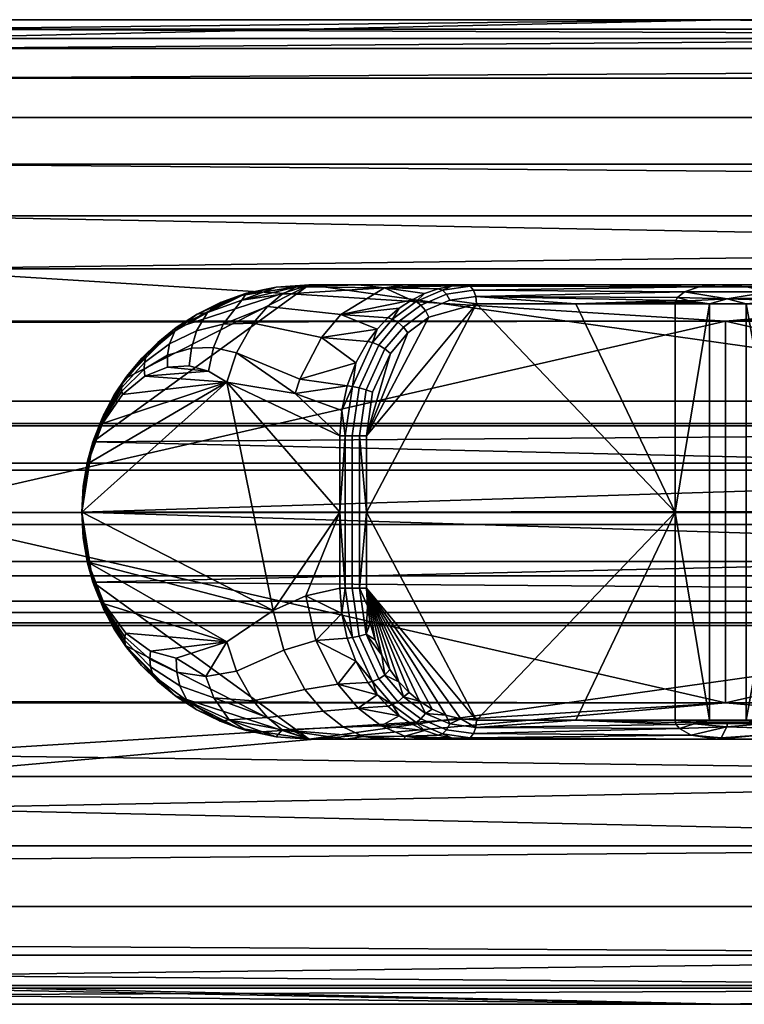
# Model space of a CAD drawing. Header units: millimetres. Extents: x -168 to 423, y -126 to 124.
# Tile 251 of 256: x 263 to 282, y -14 to 12. Entities that reach past the tile are written whole.
import ezdxf

# ---------------------------------------------------------------- set-up
doc = ezdxf.new("R2010")
doc.units = ezdxf.units.MM
doc.header["$MEASUREMENT"] = 0
doc.layers.add('Default', color=7, linetype='Continuous', true_color=0x000000)

msp = doc.modelspace()

# ---------------------------------------------------------------- meshes
at = {"layer": 'Default'}
mesh = msp.add_polyface(dxfattribs=at)
corners = [(259.284, 4.522, 12.335), (259.303, 4.527, 12.335), (259.29, 4.525, 12.335), (259.278, 4.517, 12.335), (259.274, 4.511, 12.335), (259.27, 4.505, 12.335), (259.268, 4.492, 12.335), (259.268, -0.508, 12.335), (281.303, 4.527, 12.335), (281.303, -5.543, 12.335), (259.303, 7.317, -2.662), (258.263, 7.119, -2.662), (259.303, 8.679, -2.003), (259.29, 4.525, -3.165), (259.303, 5.909, -3.044), (259.303, 4.527, -3.165), (303.303, 11.192, 0.41), (303.303, 9.913, -1.081), (259.303, 9.913, -1.081), (259.303, 10.947, 0.061), (303.303, 12.069, 2.167), (259.303, 11.731, 1.355), (259.303, 12.243, 2.722), (259.303, 12.492, 4.085), (281.303, 12.492, 4.085), (303.303, 8.309, -2.215), (303.303, 6.477, -2.923), (259.303, 7.317, -2.662), (259.303, 8.679, -2.003), (259.303, 5.909, -3.044), (281.303, 4.527, -3.165), (259.303, 4.527, -3.165), (259.303, 4.527, -3.165), (259.268, 4.492, -3.165), (259.27, 4.505, -3.165), (281.303, -5.543, -3.165), (259.268, -0.508, -3.165), (281.303, 4.527, -3.165), (259.274, 4.511, -3.165), (259.284, 4.522, -3.165), (259.29, 4.525, -3.165), (259.278, 4.517, -3.165), (259.303, 9.913, 10.251), (257.308, 9.532, 10.251), (259.303, 8.679, 11.174), (259.303, 10.947, 9.109), (258.263, 7.119, 11.833), (259.29, 4.525, 12.335), (259.303, 4.527, 12.335), (259.303, 5.909, 12.215), (259.303, 12.243, 6.449), (281.303, 12.492, 5.085), (259.303, 12.492, 5.085), (303.303, 12.243, 6.449), (281.303, 4.527, 12.335), (259.303, 5.909, 12.215), (259.303, 4.527, 12.335), (259.303, 11.992, 5.085), (259.303, 12.492, 5.085), (281.303, 12.492, 5.085), (259.303, 12.492, 4.085), (259.303, 11.992, 4.085), (281.303, 12.492, 4.085), (257.362, 11.737, 4.085)]
mesh.append_faces([[corners[k] for k in face] for face in [(0, 1, 2, 2), (1, 0, 3, 3), (4, 1, 3, 3), (1, 5, 6, 6), (7, 8, 6, 6), (5, 1, 4, 4), (9, 8, 7, 7), (1, 6, 8, 8), (10, 11, 12, 12), (13, 11, 14, 15), (14, 11, 10, 10), (16, 17, 18, 19), (20, 16, 19, 21), (22, 23, 24, 24), (20, 22, 24, 24), (21, 22, 20, 20), (25, 26, 27, 28), (28, 18, 17, 25), (26, 29, 27, 27), (30, 31, 29, 29), (32, 33, 34, 34), (35, 36, 37, 37), (38, 32, 34, 34), (39, 40, 32, 32), (32, 41, 39, 39), (41, 32, 38, 38), (36, 33, 37, 37), (37, 33, 32, 32), (42, 43, 44, 44), (45, 43, 42, 42), (46, 47, 48, 49), (50, 51, 52, 52), (53, 51, 50, 50), (54, 55, 56, 56), (57, 58, 59, 59), (60, 61, 62, 62), (63, 61, 60, 60)]])
mesh = msp.add_polyface(dxfattribs=at)
corners = [(303.303, 4.527, 12.335), (303.336, 4.505, 12.335), (303.333, 4.511, 12.335), (303.338, 4.492, 12.335), (303.328, 4.517, 12.335), (281.303, 4.527, 12.335), (303.322, 4.522, 12.335), (303.316, 4.525, 12.335), (303.338, -0.508, 12.335), (281.303, 12.492, 4.085), (303.303, 12.492, 4.085), (303.303, 12.069, 2.167), (303.303, 6.477, -2.923), (303.303, 4.527, -3.165), (281.303, 4.527, -3.165), (259.303, 5.909, -3.044), (303.303, 4.527, -3.165), (303.303, 6.477, -2.923), (304.343, 7.119, -2.662), (303.316, 4.525, -3.165), (303.303, 4.527, -3.165), (303.338, 4.492, -3.165), (281.303, 4.527, -3.165), (303.316, 4.525, -3.165), (303.322, 4.522, -3.165), (303.328, 4.517, -3.165), (303.333, 4.511, -3.165), (303.336, 4.505, -3.165), (303.338, -0.508, -3.165), (281.303, -5.543, -3.165), (303.303, 7.317, 11.833), (304.343, 7.119, 11.833), (303.303, 8.679, 11.174), (303.303, 5.909, 12.215), (303.303, 4.527, 12.335), (303.316, 4.525, 12.335), (259.303, 12.243, 6.449), (259.303, 11.731, 7.816), (303.303, 11.731, 7.816), (303.303, 12.243, 6.449), (259.303, 10.947, 9.109), (303.303, 10.947, 9.109), (281.303, 12.492, 5.085), (303.303, 12.492, 5.085), (303.303, 9.913, 10.251), (259.303, 9.913, 10.251), (259.303, 8.679, 11.174), (303.303, 8.679, 11.174), (259.303, 7.317, 11.833), (259.303, 5.909, 12.215), (303.303, 5.909, 12.215), (303.303, 7.317, 11.833), (303.303, 4.527, 12.335), (281.303, 4.527, 12.335), (281.303, 12.492, 5.085), (303.303, 12.492, 5.085), (303.303, 11.992, 5.085), (259.303, 11.992, 5.085), (259.303, 11.992, 4.085), (259.303, 11.992, 5.085), (303.303, 11.992, 5.085), (303.303, 11.992, 4.085), (281.303, 12.492, 4.085), (303.303, 11.992, 4.085), (303.303, 12.492, 4.085), (259.303, 11.992, 4.085)]
mesh.append_faces([[corners[k] for k in face] for face in [(0, 1, 2, 2), (1, 0, 3, 3), (4, 0, 2, 2), (0, 5, 3, 3), (0, 6, 7, 7), (0, 4, 6, 6), (8, 3, 5, 5), (9, 10, 11, 11), (12, 13, 14, 14), (14, 15, 12, 12), (16, 17, 18, 19), (20, 21, 22, 22), (20, 23, 24, 24), (24, 25, 20, 20), (20, 26, 27, 27), (27, 21, 20, 20), (26, 20, 25, 25), (28, 22, 21, 21), (28, 29, 22, 22), (30, 31, 32, 32), (33, 34, 35, 35), (33, 31, 30, 30), (36, 37, 38, 39), (37, 40, 41, 38), (42, 39, 43, 43), (44, 41, 40, 45), (45, 46, 47, 44), (48, 49, 50, 51), (46, 48, 51, 47), (52, 50, 53, 53), (49, 53, 50, 50), (54, 55, 56, 56), (56, 57, 54, 54), (58, 59, 60, 61), (62, 63, 64, 64), (65, 63, 62, 62)]])
mesh = msp.add_polyface(dxfattribs=at)
corners = [(379.087, 3.421, 9.122), (379.087, 0.785, 7.294), (379.087, 1.985, 10.045), (379.087, 0.346, 10.526), (379.087, 1.832, 6.465), (379.087, 4.54, 7.831), (379.087, 2.415, 5.264), (379.087, 5.492, 4.587), (379.087, 5.249, 6.278), (379.087, -0.518, 7.587), (379.087, -1.362, 10.526), (379.087, -1.818, 7.286), (379.087, -4.437, 9.122), (379.087, -3, 10.045), (379.087, -2.859, 6.45), (379.087, -5.555, 7.831), (379.087, -3.435, 5.245), (379.087, -6.508, 4.587), (379.087, -6.265, 6.278), (379.087, -3.508, 4.587), (379.087, 2.419, 3.929), (379.087, 5.288, 3.034), (379.087, 4.688, 1.587), (379.087, 1.771, 2.637), (379.087, 3.735, 0.345), (379.087, 2.492, -0.609), (379.087, 1.045, -1.208), (379.087, 0.594, 1.797), (379.087, -0.839, 1.606), (379.087, -2.195, 2.107), (379.087, -4.751, 0.345), (379.087, -3.159, 3.184), (379.087, -6.303, 3.034), (379.087, -5.704, 1.587), (379.087, -2.061, -1.208), (379.087, -3.508, -0.609), (109.661, 2.415, 5.264), (109.661, -0.839, 1.606), (109.661, -2.195, 2.107), (109.661, -3.435, 5.245), (109.661, 1.832, 6.465), (109.661, 0.594, 1.797), (109.661, 2.419, 3.929), (109.661, 1.771, 2.637), (109.661, -0.518, 7.587), (109.661, 0.785, 7.294), (109.661, -1.818, 7.286), (109.661, -2.859, 6.45), (109.661, -3.159, 3.184), (109.661, -3.508, 4.587), (379.087, -3.508, 4.587), (379.087, -3.435, 5.245), (109.661, -3.435, 5.245), (109.661, -3.508, 4.587), (379.087, -2.859, 6.45), (109.661, -2.859, 6.45), (379.087, -1.818, 7.286), (379.087, -0.518, 7.587), (109.661, -0.518, 7.587), (109.661, -1.818, 7.286), (379.087, 0.785, 7.294), (379.087, 1.832, 6.465), (109.661, 1.832, 6.465), (109.661, 0.785, 7.294), (109.661, 2.415, 5.264), (379.087, 2.415, 5.264), (379.087, 2.419, 3.929), (379.087, 1.771, 2.637), (109.661, 1.771, 2.637), (109.661, 2.419, 3.929), (379.087, 0.594, 1.797), (109.661, 0.594, 1.797), (379.087, -0.839, 1.606), (379.087, -2.195, 2.107), (109.661, -2.195, 2.107), (109.661, -0.839, 1.606), (379.087, -3.159, 3.184), (379.087, -3.508, 4.587), (109.661, -3.508, 4.587), (109.661, -3.159, 3.184)]
mesh.append_faces([[corners[k] for k in face] for face in [(0, 1, 2, 2), (2, 1, 3, 3), (4, 0, 5, 5), (5, 6, 4, 4), (7, 6, 8, 8), (3, 1, 9, 9), (4, 1, 0, 0), (6, 5, 8, 8), (10, 3, 9, 9), (11, 12, 13, 13), (12, 14, 15, 15), (10, 11, 13, 13), (14, 16, 15, 15), (16, 17, 18, 18), (16, 18, 15, 15), (19, 17, 16, 16), (11, 14, 12, 12), (11, 10, 9, 9), (20, 7, 21, 21), (20, 22, 23, 23), (22, 20, 21, 21), (24, 25, 23, 23), (26, 27, 25, 25), (25, 27, 23, 23), (28, 27, 26, 26), (22, 24, 23, 23), (29, 30, 31, 31), (17, 19, 32, 32), (32, 19, 31, 31), (31, 33, 32, 32), (34, 29, 28, 28), (34, 35, 29, 29), (31, 30, 33, 33), (36, 37, 38, 38), (36, 39, 40, 40), (41, 42, 43, 43), (42, 41, 37, 37), (37, 36, 42, 42), (44, 45, 40, 40), (46, 44, 39, 39), (47, 46, 39, 39), (38, 48, 36, 36), (49, 36, 48, 48), (39, 36, 49, 49), (40, 39, 44, 44), (50, 51, 52, 53), (51, 54, 55, 52), (56, 57, 58, 59), (60, 61, 62, 63), (57, 60, 63, 58), (54, 56, 59, 55), (64, 62, 61, 65), (66, 67, 68, 69), (67, 70, 71, 68), (72, 73, 74, 75), (76, 77, 78, 79), (73, 76, 79, 74), (70, 72, 75, 71), (69, 64, 65, 66)]])
mesh = msp.add_polyface(dxfattribs=at)
corners = [(264.303, -0.508, 12.335), (264.456, -1.85, 12.564), (264.459, -1.845, 12.577), (264.303, -0.508, 12.335), (264.462, -1.841, 12.586), (264.456, -1.855, 12.55), (264.637, -2.479, 12.795), (264.343, -1.194, 12.391), (264.303, -0.508, 12.335), (264.467, -1.836, 12.595), (264.449, 0.774, 12.562), (264.446, 0.78, 12.55), (264.303, -0.508, 12.335), (264.827, 1.888, 13.142), (264.824, 1.922, 13.096), (265.35, 2.769, 13.927), (265.361, 2.867, 13.828), (264.453, 0.769, 12.571), (264.303, -0.508, 12.335), (264.836, 1.86, 13.173), (265.359, 2.685, 13.99), (264.636, 1.46, 12.796), (264.457, 0.834, 12.553), (264.874, 2.045, 13.102), (264.343, 0.176, 12.393), (265.161, 2.584, 13.451), (265.496, 3.082, 13.83), (264.303, -0.508, 12.335), (264.457, 0.765, 12.579), (264.85, 1.83, 13.201), (265.38, 2.597, 14.04), (265.948, 3.265, 14.904), (265.967, 3.082, 14.969), (264.597, -2.362, 12.335), (264.343, -1.194, 12.391), (264.303, -0.508, 12.335), (264.456, -1.855, 12.55), (264.597, 1.346, 12.335), (264.874, 2.045, 13.102), (265.449, 3.019, 12.335), (264.343, 0.176, 12.393), (264.457, 0.834, 12.553), (264.303, -0.508, 12.335), (264.636, 1.46, 12.796), (265.161, 2.584, 13.451), (265.496, 3.082, 13.83), (264.85, 1.83, 13.201), (264.457, 0.765, 12.579), (268.132, 2.923, 18.396), (265.967, 3.082, 14.969), (265.38, 2.597, 14.04), (264.303, -0.508, 12.335), (269.354, -3.111, 20.331), (265.449, 3.019, 12.335), (270.303, 5.492, 12.335), (264.597, 1.346, 12.335)]
mesh.append_faces([[corners[k] for k in face] for face in [(0, 1, 2, 2), (3, 2, 4, 4), (5, 6, 1, 1), (5, 1, 7, 7), (7, 1, 8, 8), (9, 3, 4, 4), (10, 11, 12, 12), (13, 14, 11, 10), (15, 16, 14, 13), (17, 10, 18, 18), (19, 13, 10, 17), (20, 15, 13, 19), (11, 21, 22, 22), (14, 23, 21, 21), (22, 24, 11, 11), (11, 14, 21, 21), (23, 14, 25, 25), (26, 25, 16, 16), (14, 16, 25, 25), (12, 11, 24, 24), (17, 27, 28, 28), (20, 19, 29, 30), (31, 20, 30, 32), (19, 17, 28, 29), (33, 34, 35, 35), (34, 33, 36, 36), (37, 38, 39, 39), (37, 40, 41, 41), (37, 42, 40, 40), (41, 43, 37, 37), (39, 38, 44, 44), (37, 43, 38, 38), (44, 45, 39, 39), (46, 47, 48, 48), (49, 50, 48, 48), (48, 50, 46, 46), (48, 47, 51, 51), (52, 48, 51, 51), (53, 54, 55, 55)]])
mesh = msp.add_polyface(dxfattribs=at)
corners = [(279.971, 4.992, 17.883), (279.971, -0.508, 17.883), (280.881, 4.992, 17.348), (280.333, 5.029, 17.653), (279.975, 5.034, 17.878), (279.971, 4.992, 17.883), (280.342, 5.067, 17.643), (280.881, 4.992, 17.348), (281.347, 5.122, 17.099), (280.035, 5.157, 17.807), (279.987, 5.076, 17.864), (280.608, 5.442, 17.122), (280.216, 5.304, 17.591), (282.462, 5.304, 16.571), (281.852, 5.442, 16.557), (281.094, 5.492, 16.541), (274.726, 4.992, 21.355), (274.705, 5.183, 21.324), (274.023, 5.087, 21.774), (274.645, 5.346, 21.233), (273.934, 5.245, 21.705), (274.555, 5.454, 21.098), (273.825, 5.35, 21.583), (274.079, 5.466, 21.186), (274.45, 5.492, 20.938), (277.772, 5.492, 18.74), (274.45, 5.492, 20.938), (274.555, 5.454, 21.098), (280.608, 5.442, 17.122), (274.645, 5.346, 21.233), (281.094, 5.492, 16.541), (280.216, 5.304, 17.591), (274.705, 5.183, 21.324), (277.348, 4.992, 19.619), (274.726, 4.992, 21.355), (279.987, 5.076, 17.864), (280.035, 5.157, 17.807), (279.971, 4.992, 17.883), (279.975, 5.034, 17.878), (271.598, 5.492, 17.993), (277.772, 5.492, 18.74), (281.094, 5.492, 16.541), (270.303, 5.492, 12.335), (284.83, 5.492, 15.515), (273.681, 5.492, 19.965), (274.45, 5.492, 20.938), (272.836, 5.492, 19.077), (274.726, 4.992, 21.355), (271.82, -0.508, 23.279), (279.971, -0.508, 17.883), (279.971, 4.992, 17.883), (277.348, 4.992, 19.619), (297.913, 1.603, 12.335), (298.205, 0.562, 12.335), (264.597, 1.346, 12.335), (270.303, 5.492, 12.335), (264.303, -0.508, 12.335)]
mesh.append_faces([[corners[k] for k in face] for face in [(0, 1, 2, 2), (3, 4, 5, 5), (6, 3, 7, 7), (5, 7, 3, 3), (6, 8, 9, 9), (3, 6, 10, 4), (6, 9, 10, 10), (11, 12, 13, 14), (8, 12, 9, 9), (6, 7, 8, 8), (13, 12, 8, 8), (15, 11, 14, 14), (16, 17, 18, 18), (18, 17, 19, 20), (20, 19, 21, 22), (23, 22, 21, 21), (21, 24, 23, 23), (25, 26, 27, 27), (28, 27, 29, 29), (28, 30, 25, 25), (27, 28, 25, 25), (28, 29, 31, 31), (31, 29, 32, 32), (33, 32, 34, 34), (35, 32, 33, 33), (32, 35, 36, 36), (33, 37, 38, 38), (38, 35, 33, 33), (31, 32, 36, 36), (39, 40, 41, 41), (42, 41, 43, 43), (44, 45, 40, 40), (39, 46, 40, 40), (44, 40, 46, 46), (47, 48, 49, 49), (49, 50, 51, 51), (47, 49, 51, 51), (52, 53, 54, 54), (52, 54, 55, 55), (56, 54, 53, 53)]])
mesh = msp.add_polyface(dxfattribs=at)
corners = [(282.843, 4.992, 16.579), (281.842, 4.992, 16.912), (282.843, -0.508, 16.579), (281.842, -6.008, 16.912), (280.881, 4.992, 17.348), (280.881, -6.008, 17.348), (282.837, 5.034, 16.579), (281.842, 4.992, 16.912), (282.843, 4.992, 16.579), (282.818, 5.076, 16.578), (281.347, 5.122, 17.099), (282.744, 5.157, 16.577), (282.462, 5.304, 16.571), (280.881, 4.992, 17.348), (286.041, 4.992, 15.701), (282.843, 4.992, 16.579), (282.843, -0.508, 16.579), (297.685, 1.461, 12.505), (289.238, 4.992, 14.824), (293.509, 4.886, 13.651), (292.965, 4.967, 13.801), (292.436, 4.992, 13.946), (281.852, 5.442, 16.557), (284.83, 5.492, 15.515), (281.094, 5.492, 16.541), (288.567, 5.492, 14.49), (282.462, 5.304, 16.571), (292.397, 5.346, 13.805), (292.354, 5.454, 13.648), (292.303, 5.492, 13.464), (292.425, 5.183, 13.909), (286.041, 4.992, 15.701), (282.744, 5.157, 16.577), (282.818, 5.076, 16.578), (282.837, 5.034, 16.579), (282.843, 4.992, 16.579), (289.238, 4.992, 14.824), (292.436, 4.992, 13.946), (292.436, 4.992, 13.946), (292.965, 4.967, 13.801), (292.425, 5.183, 13.909), (293.613, 5.047, 13.586), (292.303, 5.492, 13.464), (292.354, 5.454, 13.648), (292.935, 5.457, 13.305), (288.567, 5.492, 14.49), (292.303, 5.492, 12.9), (292.303, 5.492, 12.335), (292.303, 5.492, 13.464), (270.303, 5.492, 12.335), (284.83, 5.492, 15.515), (293.145, 5.433, 12.335), (292.303, 5.492, 12.335), (292.303, 5.492, 12.9), (292.935, 5.457, 13.305), (292.303, 5.492, 13.464), (298.303, -0.489, 12.335), (264.303, -0.508, 12.335), (298.205, 0.562, 12.335), (298.303, -0.508, 12.335), (297.913, 1.603, 12.335), (270.303, 5.492, 12.335), (292.303, 5.492, 12.335)]
mesh.append_faces([[corners[k] for k in face] for face in [(0, 1, 2, 2), (3, 2, 1, 1), (4, 5, 3, 1), (6, 7, 8, 8), (7, 6, 9, 9), (10, 7, 9, 9), (11, 10, 9, 9), (12, 10, 11, 11), (13, 7, 10, 10), (14, 15, 16, 16), (17, 18, 16, 16), (18, 14, 16, 16), (19, 20, 21, 21), (22, 23, 24, 24), (25, 23, 22, 22), (26, 27, 22, 22), (28, 29, 25, 25), (22, 28, 25, 25), (28, 22, 27, 27), (27, 26, 30, 30), (31, 32, 33, 33), (31, 34, 35, 35), (31, 33, 34, 34), (30, 32, 36, 36), (31, 36, 32, 32), (30, 36, 37, 37), (26, 32, 30, 30), (38, 39, 40, 40), (39, 41, 40, 40), (42, 43, 44, 44), (45, 46, 47, 47), (45, 48, 46, 46), (45, 49, 50, 50), (47, 49, 45, 45), (51, 52, 53, 53), (53, 54, 51, 51), (53, 55, 54, 54), (56, 57, 58, 58), (57, 56, 59, 59), (60, 61, 62, 62)]])
mesh = msp.add_polyface(dxfattribs=at)
corners = [(265.957, 3.44, 14.808), (266.012, 3.641, 14.64), (265.361, 2.867, 13.828), (265.35, 2.769, 13.927), (266.62, 3.933, 15.728), (266.764, 4.267, 15.477), (267.332, 4.273, 16.662), (267.622, 4.762, 16.314), (268.04, 4.45, 17.533), (268.529, 5.085, 17.08), (265.948, 3.265, 14.904), (265.359, 2.685, 13.99), (266.567, 3.631, 15.853), (267.197, 3.815, 16.804), (267.782, 3.832, 17.672), (265.878, 3.544, 14.224), (265.496, 3.082, 13.83), (266.309, 3.972, 14.629), (266.797, 4.362, 15.038), (267.964, 5.022, 15.855), (267.346, 4.714, 15.448), (268.657, 5.269, 16.255), (269.434, 5.433, 16.646), (265.967, 3.082, 14.969), (266.563, 3.321, 15.914), (268.385, 3.697, 18.548), (268.83, 4.482, 18.439), (269.204, 4.923, 18.202), (269.598, 5.248, 17.86), (267.143, 3.349, 16.832), (267.65, 3.211, 17.633), (268.132, 2.923, 18.396), (269.934, 2.617, 21.1), (268.385, 3.697, 18.548), (268.132, 2.923, 18.396), (266.776, 4.346, 12.335), (267.346, 4.714, 15.448), (268.449, 5.198, 12.335), (266.309, 3.972, 14.629), (266.797, 4.362, 15.038), (269.434, 5.433, 16.646), (268.657, 5.269, 16.255), (267.964, 5.022, 15.855), (265.878, 3.544, 14.224), (265.449, 3.019, 12.335), (265.496, 3.082, 13.83), (266.563, 3.321, 15.914), (265.967, 3.082, 14.969), (267.65, 3.211, 17.633), (268.132, 2.923, 18.396), (267.143, 3.349, 16.832), (270.303, 5.492, 12.335), (265.449, 3.019, 12.335), (266.776, 4.346, 12.335), (268.449, 5.198, 12.335)]
mesh.append_faces([[corners[k] for k in face] for face in [(0, 1, 2, 3), (4, 5, 1, 0), (6, 7, 5, 4), (8, 9, 7, 6), (10, 0, 3, 11), (12, 4, 0, 10), (13, 6, 4, 12), (14, 8, 6, 13), (15, 16, 2, 2), (1, 17, 15, 15), (18, 17, 1, 5), (7, 19, 20, 20), (7, 21, 19, 19), (20, 18, 5, 5), (5, 7, 20, 20), (22, 21, 9, 9), (7, 9, 21, 21), (1, 15, 2, 2), (12, 10, 23, 24), (8, 14, 25, 26), (9, 8, 27, 28), (8, 26, 27, 27), (14, 13, 29, 30), (24, 29, 13, 12), (30, 31, 25, 14), (32, 33, 34, 34), (35, 36, 37, 37), (38, 39, 35, 35), (35, 39, 36, 36), (40, 37, 41, 41), (37, 42, 41, 41), (42, 37, 36, 36), (43, 38, 35, 35), (44, 45, 43, 43), (44, 43, 35, 35), (46, 47, 48, 48), (47, 49, 48, 48), (48, 50, 46, 46), (51, 52, 53, 53), (53, 54, 51, 51)]])
mesh = msp.add_polyface(dxfattribs=at)
corners = [(273.259, 4.957, 22.152), (272.652, 4.502, 22.554), (272.795, 4.376, 22.587), (273.377, 4.811, 22.202), (273.934, 5.245, 21.705), (274.023, 5.087, 21.774), (272.507, 4.586, 22.457), (271.984, 3.967, 22.802), (272.143, 3.899, 22.89), (273.132, 5.054, 22.044), (273.825, 5.35, 21.583), (274.726, 4.992, 21.355), (273.466, 4.64, 22.189), (272.915, 4.227, 22.554), (272.381, 4.617, 22.313), (272.102, 4.322, 22.497), (273.012, 5.09, 21.895), (272.686, 4.874, 22.111), (273.713, 5.388, 21.43), (273.356, 5.262, 21.667), (274.079, 5.466, 21.186), (270.303, 5.492, 17.024), (281.094, 5.492, 16.541), (270.303, 5.492, 14.68), (271.598, 5.492, 17.993), (270.303, 5.492, 12.335), (270.303, 5.492, 17.024), (269.434, 5.433, 16.646), (269.973, 5.435, 17.453), (268.529, 5.085, 17.08), (269.598, 5.248, 17.86), (269.973, 5.435, 17.453), (271.598, 5.492, 17.993), (270.303, 5.492, 17.024), (272.297, 5.412, 19.608), (272.836, 5.492, 19.077), (269.598, 5.248, 17.86), (271.146, 4.707, 20.559), (269.204, 4.923, 18.202), (273.012, 5.09, 21.895), (273.681, 5.492, 19.965), (274.45, 5.492, 20.938), (274.079, 5.466, 21.186), (273.356, 5.262, 21.667), (273.713, 5.388, 21.43), (272.686, 4.874, 22.111), (270.63, 4.099, 20.886), (268.83, 4.482, 18.439), (272.102, 4.322, 22.497), (272.381, 4.617, 22.313), (271.853, 3.991, 22.661), (270.303, 5.492, 12.335), (269.434, 5.433, 16.646), (270.303, 5.492, 14.68), (268.449, 5.198, 12.335), (270.303, 5.492, 17.024)]
mesh.append_faces([[corners[k] for k in face] for face in [(0, 1, 2, 3), (4, 0, 3, 5), (6, 7, 8, 1), (9, 6, 1, 0), (10, 9, 0, 4), (11, 5, 3, 12), (12, 3, 2, 13), (6, 14, 15, 7), (9, 16, 17, 6), (14, 6, 17, 17), (10, 18, 19, 9), (9, 19, 16, 16), (10, 20, 18, 18), (21, 22, 23, 23), (22, 21, 24, 24), (22, 25, 23, 23), (26, 27, 28, 28), (27, 29, 28, 28), (28, 29, 30, 30), (31, 32, 33, 33), (34, 35, 32, 32), (34, 31, 36, 36), (37, 34, 36, 38), (39, 34, 37, 37), (32, 31, 34, 34), (40, 35, 34, 34), (41, 40, 42, 42), (42, 40, 34, 34), (39, 43, 34, 34), (44, 42, 34, 34), (43, 44, 34, 34), (45, 39, 37, 37), (46, 37, 38, 47), (48, 37, 46, 46), (37, 48, 49, 49), (46, 50, 48, 48), (45, 37, 49, 49), (51, 52, 53, 53), (54, 52, 51, 51), (52, 55, 53, 53)]])
mesh = msp.add_polyface(dxfattribs=at)
corners = [(271.121, -0.508, 23.129), (271.121, -2.52, 23.129), (271.257, -2.52, 23.272), (271.257, 1.504, 23.272), (271.121, 1.504, 23.129), (271.439, 1.504, 23.351), (271.439, -2.52, 23.351), (271.636, -2.52, 23.353), (271.636, 1.504, 23.353), (271.82, -0.508, 23.279), (271.82, -2.52, 23.279), (271.82, 1.504, 23.279), (272.143, 3.899, 22.89), (271.624, 2.774, 23.231), (271.811, 2.72, 23.237), (272.308, 3.798, 22.91), (272.652, 4.502, 22.554), (272.795, 4.376, 22.587), (271.984, 3.967, 22.802), (271.449, 2.809, 23.151), (271.82, 1.504, 23.279), (271.984, 2.657, 23.17), (271.636, 1.504, 23.353), (272.453, 3.679, 22.859), (271.439, 1.504, 23.351), (271.257, 1.504, 23.272), (272.915, 4.227, 22.554), (271.171, 2.172, 23.1), (271.121, 1.504, 23.129), (271.313, 2.822, 23.011), (271.542, 3.435, 22.863), (271.853, 3.991, 22.661), (272.102, 4.322, 22.497), (271.82, 1.504, 23.279), (271.82, -0.508, 23.279), (274.726, 4.992, 21.355), (272.915, 4.227, 22.554), (272.453, 3.679, 22.859), (271.984, 2.657, 23.17), (273.466, 4.64, 22.189), (268.83, 4.482, 18.439), (268.385, 3.697, 18.548), (270.059, 2.998, 21.101), (270.63, 4.099, 20.886), (271.313, 2.822, 23.011), (269.934, 2.617, 21.1), (268.132, 2.923, 18.396), (271.121, 1.504, 23.129), (271.542, 3.435, 22.863), (271.171, 2.172, 23.1), (271.853, 3.991, 22.661), (271.121, -0.508, 23.129), (271.121, 1.504, 23.129), (268.132, 2.923, 18.396), (269.354, -3.111, 20.331), (264.303, -0.508, 12.335), (298.204, -1.577, 12.335), (264.597, -2.362, 12.335)]
mesh.append_faces([[corners[k] for k in face] for face in [(0, 1, 2, 2), (3, 0, 2, 2), (0, 3, 4, 4), (5, 3, 2, 6), (6, 7, 8, 5), (9, 7, 10, 10), (11, 8, 9, 9), (7, 9, 8, 8), (12, 13, 14, 15), (16, 12, 15, 17), (18, 19, 13, 12), (20, 21, 14, 22), (23, 15, 14, 21), (13, 24, 22, 14), (19, 25, 24, 13), (15, 23, 26, 17), (27, 28, 25, 25), (29, 27, 19, 19), (29, 19, 30, 30), (27, 25, 19, 19), (18, 31, 30, 19), (18, 32, 31, 31), (33, 34, 35, 35), (33, 36, 37, 37), (38, 33, 37, 37), (36, 33, 39, 39), (39, 33, 35, 35), (40, 41, 42, 43), (44, 42, 45, 45), (41, 45, 42, 42), (45, 46, 47, 47), (48, 43, 42, 42), (42, 44, 48, 48), (45, 47, 49, 49), (49, 44, 45, 45), (48, 50, 43, 43), (51, 52, 53, 53), (51, 53, 54, 54), (55, 56, 57, 57)]])
mesh = msp.add_polyface(dxfattribs=at)
corners = [(281.189, -6.469, 16.749), (280.393, -6.399, 17.378), (281.094, -6.508, 16.541), (280.47, -6.105, 17.561), (280, -6.119, 17.848), (280.084, -6.224, 17.748), (281.339, -6.185, 17.08), (280.456, -6.056, 17.579), (279.971, -6.008, 17.883), (279.979, -6.064, 17.874), (281.352, -6.095, 17.109), (282.295, -6.056, 16.744), (280.881, -6.008, 17.348), (279.971, -0.508, 17.883), (279.971, -6.008, 17.883), (280.881, -6.008, 17.348), (280.881, 4.992, 17.348), (274.555, -6.47, 21.098), (277.772, -6.508, 18.74), (281.094, -6.508, 16.541), (280.393, -6.399, 17.378), (274.45, -6.508, 20.938), (274.645, -6.361, 21.233), (280.084, -6.224, 17.748), (277.348, -6.008, 19.619), (280, -6.119, 17.848), (279.979, -6.064, 17.874), (274.705, -6.199, 21.324), (279.971, -6.008, 17.883), (274.726, -6.008, 21.355), (274.705, -6.199, 21.324), (274.726, -6.008, 21.355), (274.313, -5.973, 21.629), (273.934, -6.26, 21.705), (274.645, -6.361, 21.233), (274.024, -6.102, 21.774), (273.825, -6.366, 21.583), (274.555, -6.47, 21.098), (274.079, -6.481, 21.186), (274.45, -6.508, 20.938), (274.726, -6.008, 21.355), (279.971, -0.508, 17.883), (271.82, -0.508, 23.279), (277.348, -6.008, 19.619), (279.971, -6.008, 17.883), (273.399, -6.508, 19.651), (277.772, -6.508, 18.74), (273.944, -6.508, 20.275), (270.303, -6.508, 14.68), (270.303, -6.508, 12.335), (281.094, -6.508, 16.541), (274.45, -6.508, 20.938), (284.83, -6.508, 15.515), (271.277, -6.508, 17.741), (298.303, -0.527, 12.335), (298.204, -1.577, 12.335), (264.303, -0.508, 12.335), (298.303, -0.508, 12.335)]
mesh.append_faces([[corners[k] for k in face] for face in [(0, 1, 2, 2), (3, 4, 5, 5), (5, 1, 6, 6), (5, 6, 3, 3), (7, 8, 9, 9), (10, 11, 7, 7), (7, 3, 10, 10), (8, 7, 12, 12), (3, 7, 9, 4), (1, 0, 6, 6), (3, 6, 10, 10), (13, 14, 15, 15), (15, 16, 13, 13), (17, 18, 19, 19), (20, 17, 19, 19), (18, 17, 21, 21), (20, 22, 17, 17), (22, 20, 23, 23), (24, 25, 26, 26), (27, 23, 25, 25), (27, 25, 24, 24), (28, 24, 26, 26), (27, 24, 29, 29), (22, 23, 27, 27), (30, 31, 32, 32), (33, 34, 30, 35), (30, 32, 35, 35), (36, 37, 34, 33), (37, 38, 39, 39), (40, 41, 42, 42), (41, 40, 43, 43), (43, 44, 41, 41), (45, 46, 47, 47), (48, 49, 50, 50), (47, 46, 51, 51), (52, 50, 49, 49), (50, 46, 53, 53), (54, 55, 56, 56), (57, 54, 56, 56)]])
mesh = msp.add_polyface(dxfattribs=at)
corners = [(303.338, -5.508, 12.335), (303.303, -5.543, 12.335), (303.336, -5.521, 12.335), (303.333, -5.527, 12.335), (281.303, -5.543, 12.335), (303.338, -0.508, 12.335), (303.322, -5.537, 12.335), (303.328, -5.533, 12.335), (303.316, -5.541, 12.335), (281.303, 4.527, 12.335), (303.303, -13.085, 2.167), (303.303, -13.508, 4.085), (281.303, -13.508, 4.085), (259.303, -12.746, 1.355), (303.303, -12.208, 0.41), (303.303, -5.543, -3.165), (303.303, -7.493, -2.923), (281.303, -5.543, -3.165), (259.303, -8.333, -2.662), (303.303, -9.324, -2.215), (259.303, -6.924, -3.044), (303.303, -7.493, -2.923), (304.343, -8.135, -2.662), (303.303, -9.324, -2.215), (303.303, -5.543, -3.165), (303.316, -5.541, -3.165), (303.338, -0.508, -3.165), (304.72, -5.508, -3.044), (303.338, -5.508, -3.165), (303.303, -5.543, -3.165), (303.328, -5.533, -3.165), (303.322, -5.537, -3.165), (303.316, -5.541, -3.165), (303.333, -5.527, -3.165), (303.338, -5.508, -3.165), (303.336, -5.521, -3.165), (281.303, -5.543, -3.165), (303.338, -0.508, -3.165), (303.303, -13.085, 7.004), (281.303, -13.508, 5.085), (303.303, -13.508, 5.085), (259.303, -13.085, 7.004), (303.303, -10.928, 10.251), (303.303, -9.324, 11.385), (259.303, -9.324, 11.385), (259.303, -10.928, 10.251), (281.303, -5.543, 12.335), (303.303, -7.493, 12.094), (303.303, -5.543, 12.335), (259.303, -7.493, 12.094), (304.72, -5.508, 12.215), (303.338, -5.508, 12.335), (303.336, -5.521, 12.335), (303.303, -5.543, 12.335), (303.303, -7.493, 12.094), (304.343, -8.135, 11.833), (303.316, -5.541, 12.335), (303.338, -5.508, 12.335), (304.72, -5.508, 12.215), (303.338, -0.508, 12.335), (303.303, -13.008, 4.085), (303.303, -13.008, 5.085), (259.303, -13.008, 5.085), (259.303, -13.008, 4.085), (303.303, -13.008, 5.085), (303.303, -13.508, 5.085), (281.303, -13.508, 5.085), (259.303, -13.008, 5.085), (303.303, -13.008, 4.085), (281.303, -13.508, 4.085), (303.303, -13.508, 4.085)]
mesh.append_faces([[corners[k] for k in face] for face in [(0, 1, 2, 2), (2, 1, 3, 3), (4, 0, 5, 5), (1, 6, 7, 7), (6, 1, 8, 8), (1, 7, 3, 3), (1, 0, 4, 4), (9, 4, 5, 5), (10, 11, 12, 12), (10, 13, 14, 14), (15, 16, 17, 17), (18, 16, 19, 19), (20, 17, 16, 16), (21, 22, 23, 23), (21, 24, 25, 22), (26, 27, 28, 28), (29, 30, 31, 31), (31, 32, 29, 29), (33, 30, 29, 29), (34, 35, 29, 29), (35, 33, 29, 29), (29, 36, 34, 34), (36, 37, 34, 34), (38, 39, 40, 40), (41, 39, 38, 38), (42, 43, 44, 45), (46, 47, 48, 48), (43, 47, 49, 44), (49, 47, 46, 46), (50, 51, 52, 52), (53, 54, 55, 56), (57, 58, 59, 59), (60, 61, 62, 63), (64, 65, 66, 66), (66, 67, 64, 64), (68, 69, 70, 70)]])
mesh = msp.add_polyface(dxfattribs=at)
corners = [(259.303, -5.543, 12.335), (259.284, -5.537, 12.335), (259.29, -5.541, 12.335), (259.278, -5.533, 12.335), (281.303, -5.543, 12.335), (259.268, -5.508, 12.335), (259.27, -5.521, 12.335), (259.274, -5.527, 12.335), (259.268, -0.508, 12.335), (259.29, -5.541, -3.165), (259.303, -5.543, -3.165), (259.303, -6.924, -3.044), (281.303, -13.508, 4.085), (259.303, -13.508, 4.085), (259.303, -13.259, 2.722), (303.303, -12.208, 0.41), (259.303, -12.746, 1.355), (259.303, -11.962, 0.061), (303.303, -13.085, 2.167), (259.303, -10.928, -1.081), (303.303, -10.928, -1.081), (303.303, -9.324, -2.215), (259.303, -9.694, -2.003), (259.303, -8.333, -2.662), (281.303, -5.543, -3.165), (259.303, -6.924, -3.044), (259.303, -5.543, -3.165), (303.303, -7.493, -2.923), (259.27, -5.521, -3.165), (259.303, -5.543, -3.165), (259.274, -5.527, -3.165), (259.278, -5.533, -3.165), (259.268, -5.508, -3.165), (259.29, -5.541, -3.165), (259.284, -5.537, -3.165), (281.303, -5.543, -3.165), (259.268, -0.508, -3.165), (303.303, -13.085, 7.004), (303.303, -12.208, 8.761), (259.303, -12.208, 8.761), (259.303, -13.085, 7.004), (281.303, -13.508, 5.085), (259.303, -13.508, 5.085), (259.303, -10.928, 10.251), (303.303, -10.928, 10.251), (259.303, -7.493, 12.094), (281.303, -5.543, 12.335), (259.303, -5.543, 12.335), (259.303, -7.493, 12.094), (258.263, -8.135, 11.833), (259.303, -9.324, 11.385), (259.303, -5.543, 12.335), (259.29, -5.541, 12.335), (259.268, -0.508, 12.335), (257.887, -5.508, 12.215), (259.268, -5.508, 12.335), (257.362, -12.752, 5.085), (259.303, -13.008, 5.085), (259.303, -13.508, 5.085), (281.303, -13.508, 5.085), (281.303, -13.508, 4.085), (303.303, -13.008, 4.085), (259.303, -13.008, 4.085), (257.362, -12.752, 4.085), (259.303, -13.508, 4.085)]
mesh.append_faces([[corners[k] for k in face] for face in [(0, 1, 2, 2), (3, 1, 0, 0), (4, 5, 0, 0), (6, 7, 0, 0), (7, 3, 0, 0), (5, 6, 0, 0), (5, 4, 8, 8), (9, 10, 11, 11), (12, 13, 14, 14), (15, 16, 17, 17), (18, 14, 16, 16), (14, 18, 12, 12), (17, 19, 20, 15), (21, 22, 23, 23), (24, 25, 26, 26), (27, 23, 25, 25), (21, 20, 19, 22), (28, 29, 30, 30), (30, 29, 31, 31), (29, 28, 32, 32), (29, 33, 34, 34), (31, 29, 34, 34), (29, 32, 35, 35), (35, 32, 36, 36), (37, 38, 39, 40), (41, 40, 42, 42), (43, 39, 38, 44), (45, 46, 47, 47), (48, 49, 50, 50), (48, 51, 52, 49), (53, 54, 55, 55), (56, 57, 58, 58), (59, 58, 57, 57), (60, 61, 62, 62), (63, 64, 62, 62), (60, 62, 64, 64)]])
mesh = msp.add_polyface(dxfattribs=at)
corners = [(266.118, -4.594, 15.036), (266.191, -4.824, 14.848), (267.089, -5.493, 15.808), (266.895, -5.099, 16.096), (265.437, -3.901, 14.054), (265.452, -4.013, 13.946), (264.869, -2.993, 13.205), (264.866, -3.031, 13.155), (264.459, -1.845, 12.577), (264.456, -1.85, 12.564), (266.101, -4.391, 15.139), (266.815, -4.74, 16.229), (265.444, -3.806, 14.122), (264.878, -2.962, 13.239), (264.462, -1.841, 12.586), (266.31, -4.984, 14.629), (266.797, -5.377, 15.039), (267.344, -5.73, 15.447), (265.494, -4.098, 13.826), (265.877, -4.559, 14.222), (265.16, -3.601, 13.45), (264.874, -3.062, 13.102), (264.637, -2.479, 12.795), (267.577, -4.854, 17.369), (266.795, -4.371, 16.28), (266.116, -4.18, 15.205), (265.465, -3.707, 14.175), (264.893, -2.929, 13.269), (264.467, -1.836, 12.595), (264.597, -2.362, 12.335), (264.637, -2.479, 12.795), (264.456, -1.855, 12.55), (265.449, -4.035, 12.335), (264.874, -3.062, 13.102), (265.494, -4.098, 13.826), (265.16, -3.601, 13.45), (265.877, -4.559, 14.222), (266.776, -5.362, 12.335), (266.797, -5.377, 15.039), (266.31, -4.984, 14.629), (267.344, -5.73, 15.447), (264.467, -1.836, 12.595), (264.893, -2.929, 13.269), (268.132, -3.939, 18.396), (266.116, -4.18, 15.205), (265.465, -3.707, 14.175), (264.303, -0.508, 12.335), (269.354, -3.111, 20.331), (266.795, -4.371, 16.28), (264.597, -2.362, 12.335), (270.303, -6.508, 12.335), (265.449, -4.035, 12.335)]
mesh.append_faces([[corners[k] for k in face] for face in [(0, 1, 2, 3), (4, 5, 1, 0), (6, 7, 5, 4), (8, 9, 7, 6), (10, 0, 3, 11), (12, 4, 0, 10), (13, 6, 4, 12), (14, 8, 6, 13), (1, 15, 16, 16), (2, 16, 17, 17), (2, 1, 16, 16), (5, 18, 19, 19), (20, 7, 21, 21), (21, 7, 22, 22), (20, 18, 5, 5), (5, 7, 20, 20), (1, 5, 19, 15), (11, 23, 24, 24), (24, 25, 10, 11), (25, 26, 12, 10), (13, 12, 26, 27), (22, 7, 9, 9), (14, 13, 27, 28), (29, 30, 31, 31), (32, 33, 29, 29), (29, 33, 30, 30), (32, 34, 35, 35), (32, 36, 34, 34), (35, 33, 32, 32), (36, 32, 37, 37), (37, 38, 39, 39), (36, 37, 39, 39), (37, 40, 38, 38), (41, 42, 43, 43), (44, 43, 45, 45), (45, 43, 42, 42), (46, 41, 47, 47), (48, 43, 44, 44), (49, 50, 51, 51)]])
mesh = msp.add_polyface(dxfattribs=at)
corners = [(270.192, -5.191, 20.273), (270.68, -5.766, 19.964), (271.599, -5.688, 21.161), (271.06, -5.054, 21.502), (269.639, -4.155, 20.456), (270.481, -3.901, 21.753), (271.277, -6.508, 17.741), (269.598, -6.264, 17.86), (270.303, -6.508, 17.024), (271.74, -6.432, 19.039), (269.204, -5.938, 18.202), (271.212, -6.189, 19.538), (271.542, -4.45, 22.863), (271.313, -3.838, 23.011), (270.22, -2.718, 21.702), (271.171, -3.188, 23.1), (271.121, -2.52, 23.129), (268.83, -5.498, 18.439), (268.385, -4.713, 18.548), (269.354, -3.111, 20.331), (268.132, -3.939, 18.396), (266.895, -5.099, 16.096), (267.089, -5.493, 15.808), (268.199, -5.995, 16.812), (267.787, -5.413, 17.228), (266.815, -4.74, 16.229), (267.577, -4.854, 17.369), (269.598, -6.264, 17.86), (269.433, -6.444, 16.645), (270.303, -6.508, 17.024), (267.961, -6.032, 15.853), (268.654, -6.275, 16.253), (267.344, -5.73, 15.447), (269.204, -5.938, 18.202), (268.83, -5.498, 18.439), (268.385, -4.713, 18.548), (268.132, -3.939, 18.396), (266.795, -4.371, 16.28), (270.303, -6.508, 12.335), (269.433, -6.444, 16.645), (268.449, -6.214, 12.335), (267.344, -5.73, 15.447), (266.776, -5.362, 12.335), (270.303, -6.508, 14.68), (267.961, -6.032, 15.853), (268.654, -6.275, 16.253), (270.303, -6.508, 17.024), (271.121, -0.508, 23.129), (269.354, -3.111, 20.331), (270.22, -2.718, 21.702), (271.121, -2.52, 23.129), (264.467, -1.836, 12.595), (268.132, -3.939, 18.396), (268.449, -6.214, 12.335), (266.776, -5.362, 12.335), (270.303, -6.508, 12.335), (265.449, -4.035, 12.335)]
mesh.append_faces([[corners[k] for k in face] for face in [(0, 1, 2, 3), (4, 0, 3, 5), (6, 7, 8, 8), (6, 9, 7, 7), (10, 7, 11, 1), (9, 11, 7, 7), (12, 13, 5, 5), (14, 15, 16, 16), (1, 0, 17, 10), (18, 17, 0, 4), (14, 19, 4, 5), (15, 14, 5, 5), (4, 19, 20, 18), (21, 22, 23, 24), (25, 21, 24, 26), (27, 28, 29, 29), (23, 30, 31, 31), (22, 32, 30, 30), (31, 28, 23, 23), (23, 22, 30, 30), (33, 23, 27, 27), (27, 23, 28, 28), (24, 33, 34, 34), (26, 24, 34, 35), (36, 26, 35, 35), (36, 37, 26, 26), (33, 24, 23, 23), (38, 39, 40, 40), (40, 41, 42, 42), (38, 43, 39, 39), (41, 40, 44, 44), (44, 40, 45, 45), (45, 40, 39, 39), (46, 39, 43, 43), (47, 48, 49, 49), (47, 49, 50, 50), (51, 52, 48, 48), (53, 54, 55, 55), (54, 56, 55, 55)]])
mesh = msp.add_polyface(dxfattribs=at)
corners = [(281.339, -6.185, 17.08), (281.189, -6.469, 16.749), (282.185, -6.399, 16.565), (282.667, -6.224, 16.575), (281.094, -6.508, 16.541), (282.273, -6.105, 16.743), (282.798, -6.119, 16.578), (280.456, -6.056, 17.579), (282.295, -6.056, 16.744), (281.842, -6.008, 16.912), (280.881, -6.008, 17.348), (281.352, -6.095, 17.109), (282.843, -6.008, 16.579), (282.832, -6.064, 16.579), (282.843, -0.508, 16.579), (281.842, -6.008, 16.912), (282.843, -6.008, 16.579), (286.041, -6.008, 15.701), (282.843, -0.508, 16.579), (282.843, -6.008, 16.579), (289.238, -6.008, 14.824), (297.685, -2.476, 12.505), (288.567, -6.508, 14.49), (292.303, -6.508, 13.464), (292.354, -6.47, 13.648), (282.185, -6.399, 16.565), (292.397, -6.361, 13.805), (284.83, -6.508, 15.515), (281.094, -6.508, 16.541), (282.667, -6.224, 16.575), (289.238, -6.008, 14.824), (292.425, -6.199, 13.909), (292.436, -6.008, 13.946), (286.041, -6.008, 15.701), (282.798, -6.119, 16.578), (282.843, -6.008, 16.579), (282.832, -6.064, 16.579), (292.965, -5.982, 13.801), (292.436, -6.008, 13.946), (292.425, -6.199, 13.909), (293.613, -6.063, 13.586), (292.354, -6.47, 13.648), (292.303, -6.508, 13.464), (292.935, -6.473, 13.305), (293.145, -6.449, 12.335), (292.303, -6.508, 12.9), (292.303, -6.508, 12.335), (292.935, -6.473, 13.305), (292.303, -6.508, 13.464), (292.303, -6.508, 12.9), (288.567, -6.508, 14.49), (292.303, -6.508, 12.335), (270.303, -6.508, 12.335), (284.83, -6.508, 15.515), (292.303, -6.508, 13.464), (297.912, -2.618, 12.335), (264.597, -2.362, 12.335), (298.204, -1.577, 12.335), (292.303, -6.508, 12.335), (270.303, -6.508, 12.335)]
mesh.append_faces([[corners[k] for k in face] for face in [(0, 1, 2, 3), (4, 2, 1, 1), (5, 0, 3, 3), (6, 5, 3, 3), (7, 8, 9, 10), (0, 5, 11, 11), (5, 8, 11, 11), (12, 8, 13, 13), (8, 5, 6, 13), (9, 8, 12, 12), (14, 15, 16, 16), (17, 18, 19, 19), (18, 17, 20, 20), (20, 21, 18, 18), (22, 23, 24, 24), (25, 24, 26, 26), (27, 22, 24, 24), (27, 25, 28, 28), (27, 24, 25, 25), (25, 26, 29, 29), (30, 31, 32, 32), (31, 30, 33, 33), (34, 31, 33, 33), (31, 34, 29, 29), (33, 35, 36, 36), (36, 34, 33, 33), (26, 31, 29, 29), (37, 38, 39, 39), (40, 37, 39, 39), (41, 42, 43, 43), (44, 45, 46, 46), (45, 47, 48, 48), (49, 50, 51, 51), (52, 50, 53, 53), (50, 49, 54, 54), (50, 52, 51, 51), (55, 56, 57, 57), (55, 58, 59, 59), (59, 56, 55, 55)]])
mesh = msp.add_polyface(dxfattribs=at)
corners = [(272.143, -4.915, 22.89), (272.652, -5.518, 22.554), (272.795, -5.391, 22.587), (272.308, -4.814, 22.909), (271.624, -3.79, 23.231), (271.812, -3.736, 23.237), (271.984, -4.982, 22.802), (272.507, -5.602, 22.457), (271.449, -3.825, 23.151), (272.678, -4.995, 22.711), (272.944, -5.276, 22.535), (272.222, -4.292, 23.012), (272.05, -3.881, 23.126), (271.922, -3.44, 23.211), (271.845, -2.983, 23.262), (272.434, -4.666, 22.872), (271.636, -2.52, 23.353), (271.439, -2.52, 23.351), (271.82, -2.52, 23.279), (271.313, -3.838, 23.011), (271.542, -4.45, 22.863), (271.257, -2.52, 23.272), (271.171, -3.188, 23.1), (272.102, -5.338, 22.497), (271.853, -5.007, 22.661), (271.121, -2.52, 23.129), (271.82, -2.52, 23.279), (272.678, -4.995, 22.711), (272.944, -5.276, 22.535), (274.726, -6.008, 21.355), (271.82, -0.508, 23.279), (271.845, -2.983, 23.262), (271.922, -3.44, 23.211), (272.05, -3.881, 23.126), (272.222, -4.292, 23.012), (272.434, -4.666, 22.872), (274.313, -5.973, 21.629), (273.224, -5.507, 22.349), (273.554, -5.712, 22.131), (273.919, -5.871, 21.889), (271.06, -5.054, 21.502), (271.599, -5.688, 21.161), (272.102, -5.338, 22.497), (271.853, -5.007, 22.661), (271.171, -3.188, 23.1), (270.481, -3.901, 21.753), (271.313, -3.838, 23.011), (271.542, -4.45, 22.863)]
mesh.append_faces([[corners[k] for k in face] for face in [(0, 1, 2, 3), (4, 0, 3, 5), (6, 7, 1, 0), (8, 6, 0, 4), (9, 2, 10, 10), (5, 11, 12, 12), (13, 5, 12, 12), (5, 13, 14, 14), (11, 3, 15, 15), (11, 5, 3, 3), (2, 9, 3, 3), (5, 16, 17, 4), (5, 14, 16, 16), (16, 14, 18, 18), (3, 9, 15, 15), (8, 19, 20, 6), (21, 8, 4, 17), (8, 21, 22, 22), (23, 7, 6, 6), (6, 24, 23, 23), (6, 20, 24, 24), (8, 22, 19, 19), (21, 25, 22, 22), (26, 27, 28, 28), (26, 29, 30, 30), (31, 32, 26, 26), (32, 33, 26, 26), (26, 33, 34, 34), (34, 35, 26, 26), (35, 27, 26, 26), (36, 29, 26, 26), (28, 37, 26, 26), (26, 37, 38, 38), (26, 38, 39, 39), (26, 39, 36, 36), (40, 41, 42, 42), (40, 42, 43, 43), (44, 45, 46, 46), (47, 45, 40, 40), (43, 47, 40, 40)]])
mesh = msp.add_polyface(dxfattribs=at)
corners = [(273.259, -5.973, 22.152), (273.934, -6.26, 21.705), (274.024, -6.102, 21.774), (273.377, -5.827, 22.202), (272.652, -5.518, 22.554), (272.795, -5.391, 22.587), (273.132, -6.07, 22.044), (273.825, -6.366, 21.583), (272.507, -5.602, 22.457), (274.313, -5.973, 21.629), (273.919, -5.871, 21.889), (273.224, -5.507, 22.349), (272.944, -5.276, 22.535), (273.554, -5.712, 22.131), (273.356, -6.278, 21.667), (273.713, -6.404, 21.43), (272.686, -5.89, 22.111), (273.012, -6.105, 21.895), (274.555, -6.47, 21.098), (274.079, -6.481, 21.186), (272.381, -5.633, 22.313), (272.102, -5.338, 22.497), (271.212, -6.189, 19.538), (271.74, -6.432, 19.039), (272.831, -6.424, 20.205), (272.207, -6.155, 20.715), (270.68, -5.766, 19.964), (271.599, -5.688, 21.161), (273.944, -6.508, 20.275), (274.45, -6.508, 20.938), (274.079, -6.481, 21.186), (273.399, -6.508, 19.651), (273.713, -6.404, 21.43), (273.356, -6.278, 21.667), (272.686, -5.89, 22.111), (273.012, -6.105, 21.895), (272.225, -6.508, 18.517), (271.277, -6.508, 17.741), (272.824, -6.508, 19.066), (272.102, -5.338, 22.497), (272.381, -5.633, 22.313), (277.772, -6.508, 18.74), (272.225, -6.508, 18.517), (271.277, -6.508, 17.741), (270.303, -6.508, 17.024), (281.094, -6.508, 16.541), (270.303, -6.508, 14.68), (272.824, -6.508, 19.066), (273.399, -6.508, 19.651)]
mesh.append_faces([[corners[k] for k in face] for face in [(0, 1, 2, 3), (4, 0, 3, 5), (6, 7, 1, 0), (8, 6, 0, 4), (2, 9, 10, 10), (5, 11, 12, 12), (2, 10, 3, 3), (11, 5, 3, 3), (3, 10, 13, 13), (13, 11, 3, 3), (6, 14, 15, 7), (8, 16, 17, 6), (18, 7, 19, 19), (7, 15, 19, 19), (6, 17, 14, 14), (20, 16, 8, 8), (20, 8, 21, 21), (22, 23, 24, 25), (26, 22, 25, 27), (28, 29, 30, 30), (31, 28, 24, 24), (30, 24, 28, 28), (24, 30, 32, 32), (24, 33, 25, 25), (34, 25, 35, 35), (33, 35, 25, 25), (32, 33, 24, 24), (36, 23, 37, 37), (23, 36, 38, 38), (38, 24, 23, 23), (24, 38, 31, 31), (34, 27, 25, 25), (39, 27, 40, 40), (34, 40, 27, 27), (41, 42, 43, 43), (44, 45, 43, 43), (45, 44, 46, 46), (42, 41, 47, 47), (41, 48, 47, 47)]])

doc.saveas('drawing.dxf')
